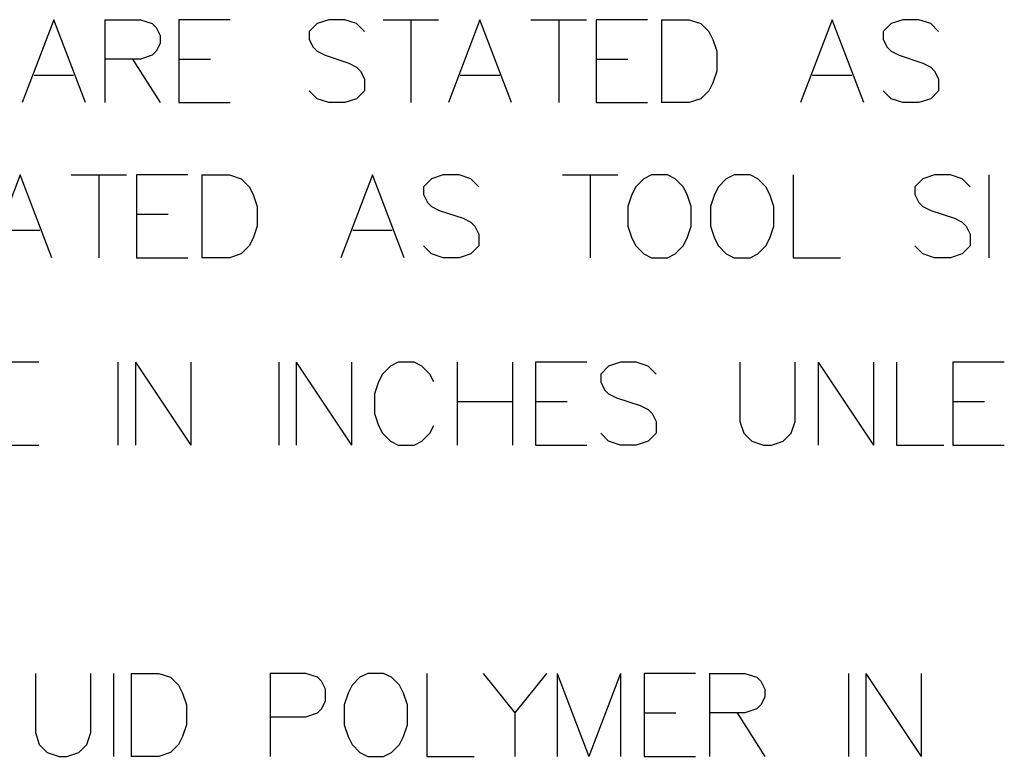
# Model space of a CAD drawing. Header units: millimetres. Extents: x 0 to 559, y 0 to 433.
# Tile 61 of 65: x 373 to 403, y 324 to 347. Entities that reach past the tile are written whole.
import ezdxf

# ---------------------------------------------------------------- set-up
doc = ezdxf.new("R2010")
doc.units = ezdxf.units.MM
doc.layers.add('Mechanical7', color=56, linetype='Continuous')

msp = doc.modelspace()

# ---------------------------------------------------------------- linework, layer by layer
at = {"layer": 'Mechanical7'}
for p, q in [((373.829, 346.759), (372.862, 344.22)), ((373.829, 346.759), (372.862, 344.22)), ((374.797, 344.22), (373.829, 346.759)), ((374.797, 344.22), (373.829, 346.759)), ((375.389, 346.759), (375.389, 344.22)), ((375.389, 346.759), (376.478, 346.759)), ((375.389, 346.759), (375.389, 344.22)), ((375.389, 346.759), (376.478, 346.759)), ((376.478, 346.759), (376.84, 346.638)), ((376.478, 346.759), (376.84, 346.638)), ((379.223, 346.759), (377.651, 346.759)), ((377.651, 346.759), (377.651, 344.22)), ((379.223, 346.759), (377.651, 346.759)), ((377.651, 346.759), (377.651, 344.22)), ((382.246, 346.759), (381.883, 346.638)), ((382.246, 346.759), (381.883, 346.638)), ((382.73, 346.759), (382.246, 346.759)), ((382.73, 346.759), (382.246, 346.759)), ((383.092, 346.638), (382.73, 346.759)), ((383.092, 346.638), (382.73, 346.759)), ((383.903, 346.759), (385.595, 346.759)), ((383.903, 346.759), (385.595, 346.759)), ((384.749, 346.759), (384.749, 344.22)), ((384.749, 346.759), (384.749, 344.22)), ((386.865, 346.759), (385.898, 344.22)), ((386.865, 346.759), (385.898, 344.22)), ((387.833, 344.22), (386.865, 346.759)), ((387.833, 344.22), (386.865, 346.759)), ((388.425, 346.759), (390.118, 346.759)), ((388.425, 346.759), (390.118, 346.759)), ((389.272, 346.759), (389.272, 344.22)), ((389.272, 346.759), (389.272, 344.22)), ((391.993, 346.759), (390.42, 346.759)), ((390.42, 346.759), (390.42, 344.22)), ((391.993, 346.759), (390.42, 346.759)), ((390.42, 346.759), (390.42, 344.22)), ((392.416, 346.759), (392.416, 344.22)), ((392.416, 346.759), (393.262, 346.759)), ((392.416, 346.759), (392.416, 344.22)), ((392.416, 346.759), (393.262, 346.759)), ((393.262, 346.759), (393.625, 346.638)), ((393.262, 346.759), (393.625, 346.638)), ((397.64, 346.759), (396.672, 344.22)), ((397.64, 346.759), (396.672, 344.22)), ((398.607, 344.22), (397.64, 346.759)), ((398.607, 344.22), (397.64, 346.759)), ((399.804, 346.759), (399.442, 346.638)), ((399.804, 346.759), (399.442, 346.638)), ((400.288, 346.759), (399.804, 346.759)), ((400.288, 346.759), (399.804, 346.759)), ((400.651, 346.638), (400.288, 346.759)), ((400.651, 346.638), (400.288, 346.759)), ((376.84, 346.638), (376.961, 346.517)), ((376.84, 346.638), (376.961, 346.517)), ((376.961, 346.517), (377.082, 346.276)), ((376.961, 346.517), (377.082, 346.276)), ((381.883, 346.638), (381.641, 346.396)), ((381.883, 346.638), (381.641, 346.396)), ((381.641, 346.396), (381.641, 346.155)), ((381.641, 346.396), (381.641, 346.155)), ((383.334, 346.396), (383.092, 346.638)), ((383.334, 346.396), (383.092, 346.638)), ((393.625, 346.638), (393.867, 346.396)), ((393.625, 346.638), (393.867, 346.396)), ((393.867, 346.396), (393.988, 346.155)), ((393.867, 346.396), (393.988, 346.155)), ((399.442, 346.638), (399.2, 346.396)), ((399.442, 346.638), (399.2, 346.396)), ((399.2, 346.396), (399.2, 346.155)), ((399.2, 346.396), (399.2, 346.155)), ((400.893, 346.396), (400.651, 346.638)), ((400.893, 346.396), (400.651, 346.638)), ((377.082, 346.276), (377.082, 346.034)), ((377.082, 346.276), (377.082, 346.034)), ((381.641, 346.155), (381.762, 345.913)), ((381.641, 346.155), (381.762, 345.913)), ((393.988, 346.155), (394.109, 345.792)), ((393.988, 346.155), (394.109, 345.792)), ((399.2, 346.155), (399.321, 345.913)), ((399.2, 346.155), (399.321, 345.913)), ((376.961, 345.792), (376.84, 345.671)), ((376.961, 345.792), (376.84, 345.671)), ((377.082, 346.034), (376.961, 345.792)), ((377.082, 346.034), (376.961, 345.792)), ((381.762, 345.913), (381.883, 345.792)), ((381.762, 345.913), (381.883, 345.792)), ((381.883, 345.792), (382.125, 345.671)), ((381.883, 345.792), (382.125, 345.671)), ((394.109, 345.792), (394.109, 345.187)), ((394.109, 345.792), (394.109, 345.187)), ((399.321, 345.913), (399.442, 345.792)), ((399.321, 345.913), (399.442, 345.792)), ((399.442, 345.792), (399.683, 345.671)), ((399.442, 345.792), (399.683, 345.671)), ((376.478, 345.55), (375.389, 345.55)), ((376.478, 345.55), (375.389, 345.55)), ((376.236, 345.55), (377.082, 344.22)), ((376.236, 345.55), (377.082, 344.22)), ((376.84, 345.671), (376.478, 345.55)), ((376.84, 345.671), (376.478, 345.55)), ((377.651, 345.55), (378.618, 345.55)), ((377.651, 345.55), (378.618, 345.55)), ((382.125, 345.671), (382.85, 345.429)), ((382.125, 345.671), (382.85, 345.429)), ((390.42, 345.55), (391.388, 345.55)), ((390.42, 345.55), (391.388, 345.55)), ((399.683, 345.671), (400.409, 345.429)), ((399.683, 345.671), (400.409, 345.429)), ((382.85, 345.429), (383.092, 345.308)), ((382.85, 345.429), (383.092, 345.308)), ((383.092, 345.308), (383.213, 345.187)), ((383.092, 345.308), (383.213, 345.187)), ((383.213, 345.187), (383.334, 344.945)), ((383.213, 345.187), (383.334, 344.945)), ((394.109, 345.187), (393.988, 344.824)), ((394.109, 345.187), (393.988, 344.824)), ((400.409, 345.429), (400.651, 345.308)), ((400.409, 345.429), (400.651, 345.308)), ((400.651, 345.308), (400.772, 345.187)), ((400.651, 345.308), (400.772, 345.187)), ((400.772, 345.187), (400.893, 344.945)), ((400.772, 345.187), (400.893, 344.945)), ((373.225, 345.066), (374.434, 345.066)), ((373.225, 345.066), (374.434, 345.066)), ((383.334, 344.945), (383.334, 344.583)), ((383.334, 344.945), (383.334, 344.583)), ((386.261, 345.066), (387.47, 345.066)), ((386.261, 345.066), (387.47, 345.066)), ((397.035, 345.066), (398.244, 345.066)), ((397.035, 345.066), (398.244, 345.066)), ((400.893, 344.945), (400.893, 344.583)), ((400.893, 344.945), (400.893, 344.583)), ((381.883, 344.341), (381.641, 344.583)), ((381.883, 344.341), (381.641, 344.583)), ((383.334, 344.583), (383.092, 344.341)), ((383.334, 344.583), (383.092, 344.341)), ((393.867, 344.583), (393.625, 344.341)), ((393.867, 344.583), (393.625, 344.341)), ((393.988, 344.824), (393.867, 344.583)), ((393.988, 344.824), (393.867, 344.583)), ((399.442, 344.341), (399.2, 344.583)), ((399.442, 344.341), (399.2, 344.583)), ((400.893, 344.583), (400.651, 344.341)), ((400.893, 344.583), (400.651, 344.341)), ((382.246, 344.22), (381.883, 344.341)), ((382.246, 344.22), (381.883, 344.341)), ((383.092, 344.341), (382.73, 344.22)), ((383.092, 344.341), (382.73, 344.22)), ((393.625, 344.341), (393.262, 344.22)), ((393.625, 344.341), (393.262, 344.22)), ((399.804, 344.22), (399.442, 344.341)), ((399.804, 344.22), (399.442, 344.341)), ((400.651, 344.341), (400.288, 344.22)), ((400.651, 344.341), (400.288, 344.22)), ((377.651, 344.22), (379.223, 344.22)), ((377.651, 344.22), (379.223, 344.22)), ((382.73, 344.22), (382.246, 344.22)), ((382.73, 344.22), (382.246, 344.22)), ((390.42, 344.22), (391.993, 344.22)), ((390.42, 344.22), (391.993, 344.22)), ((393.262, 344.22), (392.416, 344.22)), ((393.262, 344.22), (392.416, 344.22)), ((400.288, 344.22), (399.804, 344.22)), ((400.288, 344.22), (399.804, 344.22)), ((372.802, 342.011), (371.834, 339.472)), ((372.802, 342.011), (371.834, 339.472)), ((373.769, 339.472), (372.802, 342.011)), ((373.769, 339.472), (372.802, 342.011)), ((374.362, 342.011), (376.055, 342.011)), ((374.362, 342.011), (376.055, 342.011)), ((375.208, 342.011), (375.208, 339.472)), ((375.208, 342.011), (375.208, 339.472)), ((377.929, 342.011), (376.357, 342.011)), ((376.357, 342.011), (376.357, 339.472)), ((377.929, 342.011), (376.357, 342.011)), ((376.357, 342.011), (376.357, 339.472)), ((378.352, 342.011), (378.352, 339.472)), ((378.352, 342.011), (379.199, 342.011)), ((378.352, 342.011), (378.352, 339.472)), ((378.352, 342.011), (379.199, 342.011)), ((379.199, 342.011), (379.562, 341.89)), ((379.199, 342.011), (379.562, 341.89)), ((379.562, 341.89), (379.804, 341.648)), ((379.562, 341.89), (379.804, 341.648)), ((383.576, 342.011), (382.609, 339.472)), ((383.576, 342.011), (382.609, 339.472)), ((384.544, 339.472), (383.576, 342.011)), ((384.544, 339.472), (383.576, 342.011)), ((385.378, 341.89), (385.136, 341.648)), ((385.378, 341.89), (385.136, 341.648)), ((385.741, 342.011), (385.378, 341.89)), ((385.741, 342.011), (385.378, 341.89)), ((386.225, 342.011), (385.741, 342.011)), ((386.225, 342.011), (385.741, 342.011)), ((386.587, 341.89), (386.225, 342.011)), ((386.587, 341.89), (386.225, 342.011)), ((386.829, 341.648), (386.587, 341.89)), ((386.829, 341.648), (386.587, 341.89)), ((389.393, 342.011), (391.086, 342.011)), ((389.393, 342.011), (391.086, 342.011)), ((390.239, 342.011), (390.239, 339.472)), ((390.239, 342.011), (390.239, 339.472)), ((391.872, 341.89), (391.63, 341.648)), ((391.872, 341.89), (391.63, 341.648)), ((392.114, 342.011), (391.872, 341.89)), ((392.114, 342.011), (391.872, 341.89)), ((392.598, 342.011), (392.114, 342.011)), ((392.598, 342.011), (392.114, 342.011)), ((392.839, 341.89), (392.598, 342.011)), ((392.839, 341.89), (392.598, 342.011)), ((393.081, 341.648), (392.839, 341.89)), ((393.081, 341.648), (392.839, 341.89)), ((394.399, 341.89), (394.157, 341.648)), ((394.399, 341.89), (394.157, 341.648)), ((394.641, 342.011), (394.399, 341.89)), ((394.641, 342.011), (394.399, 341.89)), ((395.125, 342.011), (394.641, 342.011)), ((395.125, 342.011), (394.641, 342.011)), ((395.367, 341.89), (395.125, 342.011)), ((395.367, 341.89), (395.125, 342.011)), ((395.609, 341.648), (395.367, 341.89)), ((395.609, 341.648), (395.367, 341.89)), ((396.443, 342.011), (396.443, 339.472)), ((396.443, 342.011), (396.443, 339.472)), ((400.409, 341.89), (400.168, 341.648)), ((400.409, 341.89), (400.168, 341.648)), ((400.772, 342.011), (400.409, 341.89)), ((400.772, 342.011), (400.409, 341.89)), ((401.256, 342.011), (400.772, 342.011)), ((401.256, 342.011), (400.772, 342.011)), ((401.619, 341.89), (401.256, 342.011)), ((401.619, 341.89), (401.256, 342.011)), ((401.86, 341.648), (401.619, 341.89)), ((401.86, 341.648), (401.619, 341.89)), ((402.429, 342.011), (402.429, 339.472)), ((402.429, 342.011), (402.429, 339.472)), ((379.804, 341.648), (379.924, 341.406)), ((379.804, 341.648), (379.924, 341.406)), ((385.136, 341.648), (385.136, 341.406)), ((385.136, 341.648), (385.136, 341.406)), ((391.63, 341.648), (391.509, 341.406)), ((391.63, 341.648), (391.509, 341.406)), ((393.202, 341.406), (393.081, 341.648)), ((393.202, 341.406), (393.081, 341.648)), ((394.157, 341.648), (394.037, 341.406)), ((394.157, 341.648), (394.037, 341.406)), ((395.73, 341.406), (395.609, 341.648)), ((395.73, 341.406), (395.609, 341.648)), ((400.168, 341.648), (400.168, 341.406)), ((400.168, 341.648), (400.168, 341.406)), ((379.924, 341.406), (380.045, 341.044)), ((379.924, 341.406), (380.045, 341.044)), ((385.136, 341.406), (385.257, 341.164)), ((385.136, 341.406), (385.257, 341.164)), ((391.509, 341.406), (391.388, 341.044)), ((391.509, 341.406), (391.388, 341.044)), ((393.323, 341.044), (393.202, 341.406)), ((393.323, 341.044), (393.202, 341.406)), ((394.037, 341.406), (393.916, 341.044)), ((394.037, 341.406), (393.916, 341.044)), ((395.85, 341.044), (395.73, 341.406)), ((395.85, 341.044), (395.73, 341.406)), ((400.168, 341.406), (400.288, 341.164)), ((400.168, 341.406), (400.288, 341.164)), ((380.045, 341.044), (380.045, 340.439)), ((380.045, 341.044), (380.045, 340.439)), ((385.257, 341.164), (385.378, 341.044)), ((385.257, 341.164), (385.378, 341.044)), ((385.378, 341.044), (385.62, 340.923)), ((385.378, 341.044), (385.62, 340.923)), ((391.388, 341.044), (391.388, 340.439)), ((391.388, 341.044), (391.388, 340.439)), ((393.323, 340.439), (393.323, 341.044)), ((393.323, 340.439), (393.323, 341.044)), ((393.916, 341.044), (393.916, 340.439)), ((393.916, 341.044), (393.916, 340.439)), ((395.85, 340.439), (395.85, 341.044)), ((395.85, 340.439), (395.85, 341.044)), ((400.288, 341.164), (400.409, 341.044)), ((400.288, 341.164), (400.409, 341.044)), ((400.409, 341.044), (400.651, 340.923)), ((400.409, 341.044), (400.651, 340.923)), ((376.357, 340.802), (377.325, 340.802)), ((376.357, 340.802), (377.325, 340.802)), ((385.62, 340.923), (386.346, 340.681)), ((385.62, 340.923), (386.346, 340.681)), ((386.346, 340.681), (386.587, 340.56)), ((386.346, 340.681), (386.587, 340.56)), ((400.651, 340.923), (401.377, 340.681)), ((400.651, 340.923), (401.377, 340.681)), ((401.377, 340.681), (401.619, 340.56)), ((401.377, 340.681), (401.619, 340.56)), ((380.045, 340.439), (379.924, 340.076)), ((380.045, 340.439), (379.924, 340.076)), ((386.587, 340.56), (386.708, 340.439)), ((386.587, 340.56), (386.708, 340.439)), ((386.708, 340.439), (386.829, 340.197)), ((386.708, 340.439), (386.829, 340.197)), ((391.388, 340.439), (391.509, 340.076)), ((391.388, 340.439), (391.509, 340.076)), ((393.202, 340.076), (393.323, 340.439)), ((393.202, 340.076), (393.323, 340.439)), ((393.916, 340.439), (394.037, 340.076)), ((393.916, 340.439), (394.037, 340.076)), ((395.73, 340.076), (395.85, 340.439)), ((395.73, 340.076), (395.85, 340.439)), ((401.619, 340.56), (401.74, 340.439)), ((401.619, 340.56), (401.74, 340.439)), ((401.74, 340.439), (401.86, 340.197)), ((401.74, 340.439), (401.86, 340.197)), ((372.197, 340.318), (373.406, 340.318)), ((372.197, 340.318), (373.406, 340.318)), ((379.924, 340.076), (379.804, 339.834)), ((379.924, 340.076), (379.804, 339.834)), ((382.972, 340.318), (384.181, 340.318)), ((382.972, 340.318), (384.181, 340.318)), ((386.829, 340.197), (386.829, 339.834)), ((386.829, 340.197), (386.829, 339.834)), ((391.509, 340.076), (391.63, 339.834)), ((391.509, 340.076), (391.63, 339.834)), ((393.081, 339.834), (393.202, 340.076)), ((393.081, 339.834), (393.202, 340.076)), ((394.037, 340.076), (394.157, 339.834)), ((394.037, 340.076), (394.157, 339.834)), ((395.609, 339.834), (395.73, 340.076)), ((395.609, 339.834), (395.73, 340.076)), ((401.86, 340.197), (401.86, 339.834)), ((401.86, 340.197), (401.86, 339.834)), ((379.804, 339.834), (379.562, 339.592)), ((379.804, 339.834), (379.562, 339.592)), ((385.378, 339.592), (385.136, 339.834)), ((385.378, 339.592), (385.136, 339.834)), ((386.829, 339.834), (386.587, 339.592)), ((386.829, 339.834), (386.587, 339.592)), ((391.63, 339.834), (391.872, 339.592)), ((391.63, 339.834), (391.872, 339.592)), ((392.839, 339.592), (393.081, 339.834)), ((392.839, 339.592), (393.081, 339.834)), ((394.157, 339.834), (394.399, 339.592)), ((394.157, 339.834), (394.399, 339.592)), ((395.367, 339.592), (395.609, 339.834)), ((395.367, 339.592), (395.609, 339.834)), ((400.409, 339.592), (400.168, 339.834)), ((400.409, 339.592), (400.168, 339.834)), ((401.86, 339.834), (401.619, 339.592)), ((401.86, 339.834), (401.619, 339.592)), ((376.357, 339.472), (377.929, 339.472)), ((376.357, 339.472), (377.929, 339.472)), ((379.199, 339.472), (378.352, 339.472)), ((379.199, 339.472), (378.352, 339.472)), ((379.562, 339.592), (379.199, 339.472)), ((379.562, 339.592), (379.199, 339.472)), ((385.741, 339.472), (385.378, 339.592)), ((385.741, 339.472), (385.378, 339.592)), ((386.225, 339.472), (385.741, 339.472)), ((386.225, 339.472), (385.741, 339.472)), ((386.587, 339.592), (386.225, 339.472)), ((386.587, 339.592), (386.225, 339.472)), ((391.872, 339.592), (392.114, 339.472)), ((391.872, 339.592), (392.114, 339.472)), ((392.114, 339.472), (392.598, 339.472)), ((392.114, 339.472), (392.598, 339.472)), ((392.598, 339.472), (392.839, 339.592)), ((392.598, 339.472), (392.839, 339.592)), ((394.399, 339.592), (394.641, 339.472)), ((394.399, 339.592), (394.641, 339.472)), ((394.641, 339.472), (395.125, 339.472)), ((394.641, 339.472), (395.125, 339.472)), ((395.125, 339.472), (395.367, 339.592)), ((395.125, 339.472), (395.367, 339.592)), ((396.443, 339.472), (397.894, 339.472)), ((396.443, 339.472), (397.894, 339.472)), ((400.772, 339.472), (400.409, 339.592)), ((400.772, 339.472), (400.409, 339.592)), ((401.256, 339.472), (400.772, 339.472)), ((401.256, 339.472), (400.772, 339.472)), ((401.619, 339.592), (401.256, 339.472)), ((401.619, 339.592), (401.256, 339.472)), ((373.373, 336.277), (371.801, 336.277)), ((375.791, 336.277), (375.791, 333.737)), ((376.323, 336.277), (376.323, 333.737)), ((376.323, 336.277), (378.016, 333.737)), ((378.016, 336.277), (378.016, 333.737)), ((380.713, 336.277), (380.713, 333.737)), ((381.245, 336.277), (381.245, 333.737)), ((381.245, 336.277), (382.938, 333.737)), ((382.938, 336.277), (382.938, 333.737)), ((384.123, 336.156), (383.881, 335.914)), ((384.365, 336.277), (384.123, 336.156)), ((384.849, 336.277), (384.365, 336.277)), ((385.091, 336.156), (384.849, 336.277)), ((385.333, 335.914), (385.091, 336.156)), ((386.167, 336.277), (386.167, 333.737)), ((387.86, 336.277), (387.86, 333.737)), ((390.133, 336.277), (388.561, 336.277)), ((388.561, 336.277), (388.561, 333.737)), ((390.798, 336.156), (390.557, 335.914)), ((391.161, 336.277), (390.798, 336.156)), ((391.645, 336.277), (391.161, 336.277)), ((392.008, 336.156), (391.645, 336.277)), ((392.249, 335.914), (392.008, 336.156)), ((394.813, 336.277), (394.813, 334.463)), ((396.506, 334.463), (396.506, 336.277)), ((397.207, 336.277), (397.207, 333.737)), ((397.207, 336.277), (398.9, 333.737)), ((398.9, 336.277), (398.9, 333.737)), ((399.602, 336.277), (399.602, 333.737)), ((402.903, 336.277), (401.331, 336.277)), ((401.331, 336.277), (401.331, 333.737)), ((383.881, 335.914), (383.76, 335.672)), ((385.453, 335.672), (385.333, 335.914)), ((390.557, 335.914), (390.557, 335.672)), ((383.76, 335.672), (383.64, 335.31)), ((390.557, 335.672), (390.677, 335.43)), ((383.64, 335.31), (383.64, 334.705)), ((390.677, 335.43), (390.798, 335.31)), ((390.798, 335.31), (391.04, 335.189)), ((386.167, 335.068), (387.86, 335.068)), ((388.561, 335.068), (389.529, 335.068)), ((391.04, 335.189), (391.766, 334.947)), ((391.766, 334.947), (392.008, 334.826)), ((401.331, 335.068), (402.298, 335.068)), ((383.64, 334.705), (383.76, 334.342)), ((392.008, 334.826), (392.129, 334.705)), ((392.129, 334.705), (392.249, 334.463)), ((383.76, 334.342), (383.881, 334.1)), ((385.333, 334.1), (385.453, 334.342)), ((392.249, 334.463), (392.249, 334.1)), ((394.813, 334.463), (394.934, 334.1)), ((396.385, 334.1), (396.506, 334.463)), ((383.881, 334.1), (384.123, 333.858)), ((385.091, 333.858), (385.333, 334.1)), ((390.798, 333.858), (390.557, 334.1)), ((392.249, 334.1), (392.008, 333.858)), ((394.934, 334.1), (395.176, 333.858)), ((396.143, 333.858), (396.385, 334.1)), ((371.801, 333.737), (373.373, 333.737)), ((384.123, 333.858), (384.365, 333.737)), ((384.365, 333.737), (384.849, 333.737)), ((384.849, 333.737), (385.091, 333.858)), ((388.561, 333.737), (390.133, 333.737)), ((391.161, 333.737), (390.798, 333.858)), ((391.645, 333.737), (391.161, 333.737)), ((392.008, 333.858), (391.645, 333.737)), ((395.176, 333.858), (395.539, 333.737)), ((395.539, 333.737), (395.781, 333.737)), ((395.781, 333.737), (396.143, 333.858)), ((399.602, 333.737), (401.053, 333.737)), ((401.331, 333.737), (402.903, 333.737)), ((373.264, 326.752), (373.264, 324.938)), ((374.957, 324.938), (374.957, 326.752)), ((375.658, 326.752), (375.658, 324.212)), ((376.19, 326.752), (376.19, 324.212)), ((376.19, 326.752), (377.037, 326.752)), ((377.037, 326.752), (377.4, 326.631)), ((377.4, 326.631), (377.642, 326.389)), ((381.535, 326.752), (380.447, 326.752)), ((380.447, 326.752), (380.447, 324.212)), ((381.898, 326.631), (381.535, 326.752)), ((382.019, 326.51), (381.898, 326.631)), ((382.14, 326.268), (382.019, 326.51)), ((383.192, 326.631), (382.95, 326.389)), ((383.434, 326.752), (383.192, 326.631)), ((383.918, 326.752), (383.434, 326.752)), ((384.16, 326.631), (383.918, 326.752)), ((384.401, 326.389), (384.16, 326.631)), ((385.236, 326.752), (385.236, 324.212)), ((386.965, 326.752), (387.932, 325.543)), ((388.9, 326.752), (387.932, 325.543)), ((389.226, 326.752), (389.226, 324.212)), ((389.226, 326.752), (390.194, 324.212)), ((391.161, 326.752), (390.194, 324.212)), ((391.161, 326.752), (391.161, 324.212)), ((393.459, 326.752), (391.887, 326.752)), ((391.887, 326.752), (391.887, 324.212)), ((393.882, 326.752), (393.882, 324.212)), ((393.882, 326.752), (394.97, 326.752)), ((394.97, 326.752), (395.333, 326.631)), ((395.333, 326.631), (395.454, 326.51)), ((395.454, 326.51), (395.575, 326.268)), ((398.139, 326.752), (398.139, 324.212)), ((398.671, 326.752), (398.671, 324.212)), ((398.671, 326.752), (400.364, 324.212)), ((400.364, 326.752), (400.364, 324.212)), ((377.642, 326.389), (377.763, 326.147)), ((382.14, 325.905), (382.14, 326.268)), ((382.95, 326.389), (382.829, 326.147)), ((384.522, 326.147), (384.401, 326.389)), ((395.575, 326.268), (395.575, 326.026)), ((377.763, 326.147), (377.883, 325.785)), ((382.019, 325.664), (382.14, 325.905)), ((382.829, 326.147), (382.708, 325.785)), ((384.643, 325.785), (384.522, 326.147)), ((395.575, 326.026), (395.454, 325.785)), ((377.883, 325.785), (377.883, 325.18)), ((381.898, 325.543), (382.019, 325.664)), ((382.708, 325.785), (382.708, 325.18)), ((384.643, 325.18), (384.643, 325.785)), ((395.333, 325.664), (394.97, 325.543)), ((395.454, 325.785), (395.333, 325.664)), ((380.447, 325.422), (381.535, 325.422)), ((381.535, 325.422), (381.898, 325.543)), ((387.932, 325.543), (387.932, 324.212)), ((391.887, 325.543), (392.854, 325.543)), ((394.97, 325.543), (393.882, 325.543)), ((394.728, 325.543), (395.575, 324.212)), ((377.883, 325.18), (377.763, 324.817)), ((382.708, 325.18), (382.829, 324.817)), ((384.522, 324.817), (384.643, 325.18)), ((373.264, 324.938), (373.385, 324.575)), ((374.836, 324.575), (374.957, 324.938)), ((377.763, 324.817), (377.642, 324.575)), ((382.829, 324.817), (382.95, 324.575)), ((384.401, 324.575), (384.522, 324.817)), ((373.385, 324.575), (373.627, 324.333)), ((374.594, 324.333), (374.836, 324.575)), ((377.642, 324.575), (377.4, 324.333)), ((382.95, 324.575), (383.192, 324.333)), ((384.16, 324.333), (384.401, 324.575)), ((373.627, 324.333), (373.99, 324.212)), ((373.99, 324.212), (374.231, 324.212)), ((374.231, 324.212), (374.594, 324.333)), ((377.037, 324.212), (376.19, 324.212)), ((377.4, 324.333), (377.037, 324.212)), ((383.192, 324.333), (383.434, 324.212)), ((383.434, 324.212), (383.918, 324.212)), ((383.918, 324.212), (384.16, 324.333)), ((385.236, 324.212), (386.687, 324.212)), ((391.887, 324.212), (393.459, 324.212))]:
    msp.add_line(p, q, dxfattribs=at)

doc.saveas('drawing.dxf')
